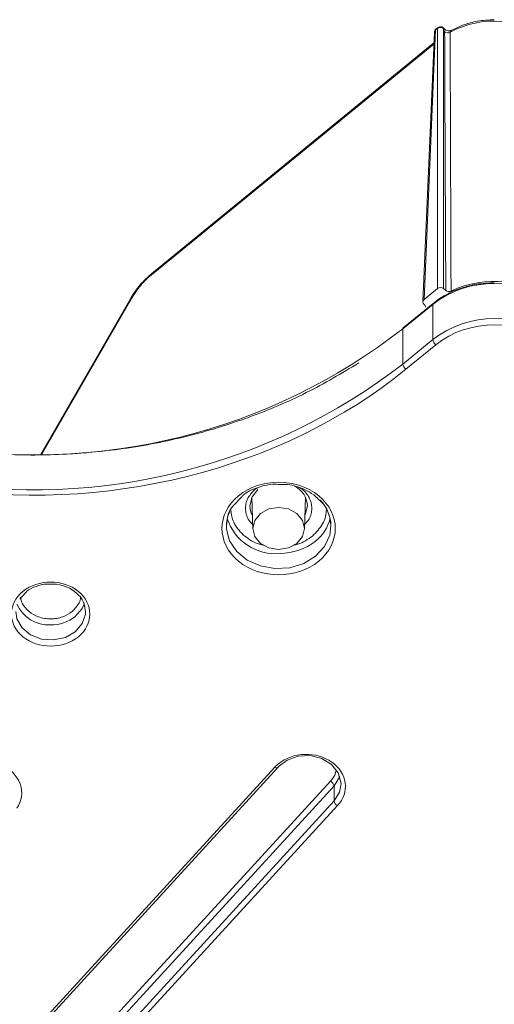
# Model space of a CAD drawing. Header units: millimetres. Extents: x 0 to 420, y 0 to 297.
# Tile 69 of 91: x 356 to 370, y 164 to 192. Entities that reach past the tile are written whole.
import ezdxf

# ---------------------------------------------------------------- set-up
doc = ezdxf.new("R2010")
doc.units = ezdxf.units.MM

msp = doc.modelspace()

# ---------------------------------------------------------------- linework, layer by layer
at = {"color": 7, "linetype": 'Continuous', "lineweight": 15}
for p, q in [((367.80935614, 184.23826002), (368.13957143, 191.96074292)), ((368.18825104, 192.00049181), (368.13957143, 191.96074292)), ((368.19757076, 192.02389301), (368.14889115, 191.98414412)), ((368.18825104, 192.00049181), (368.18825104, 184.54764317)), ((368.40303138, 191.98523248), (368.35568466, 192.02389301)), ((368.36499912, 192.0004875), (368.36499912, 184.54764747)), ((368.41234583, 191.96182698), (368.36499912, 192.0004875)), ((368.10306172, 191.89265781), (367.77282536, 184.16966307)), ((368.09011737, 191.58988379), (359.99835446, 184.98262914)), ((367.80935614, 184.23826002), (368.18825104, 184.54764317)), ((368.36499912, 184.54764747), (368.43093259, 184.4938101)), ((359.39375265, 184.268834), (356.81840635, 179.79703565)), ((367.20013398, 183.39515653), (368.05507226, 184.09324853)), ((368.06440252, 184.11789706), (367.20946424, 183.41980506)), ((367.81241705, 184.09144294), (367.80935614, 184.0939423)), ((368.05507226, 184.09324853), (368.05507226, 183.08299514)), ((367.20013398, 182.38490314), (367.20013398, 183.39515653)), ((368.05507226, 183.08299514), (367.20013398, 182.38490314)), ((367.28852119, 182.24057134), (368.14345947, 182.93866334)), ((362.31478213, 178.29648509), (362.56958091, 178.57136916)), ((362.85441458, 178.53598399), (362.87020384, 178.50118651)), ((362.86822294, 178.56672672), (362.89579224, 177.655137)), ((364.37551541, 177.655137), (364.40308999, 178.56672241)), ((364.40110909, 178.5011822), (364.41689835, 178.53598829)), ((356.20757734, 175.64558265), (356.37391515, 175.82592113)), ((363.52533972, 170.82643286), (349.02150279, 155.00606559)), ((349.11363844, 154.99375736), (363.617478, 170.81411818)), ((350.52399053, 154.49713866), (365.12641947, 170.42505163)), ((365.22649189, 170.29172391), (350.62405505, 154.36381309)), ((365.22649189, 169.85875509), (365.22649189, 170.29172391)), ((365.22649189, 169.85875509), (350.60953283, 153.9150028)), ((350.70959735, 153.78167723), (365.32655378, 169.72542737))]:
    msp.add_line(p, q, dxfattribs=at)
at = {"color": 8, "linetype": 'Continuous', "lineweight": 15}
for p, q in [((359.97972555, 184.93582243), (368.08871599, 191.55714406)), ((356.84543302, 179.79677298), (359.43364464, 184.29091302)), ((363.05464899, 178.84621497), (362.96390682, 178.79585777))]:
    msp.add_line(p, q, dxfattribs=at)
at = {"color": 7, "linetype": 'Continuous', "lineweight": 15, "flags": 128}
for points in [[(362.81065561, 178.31979718), (362.87345442, 178.57729599), (363.03949719, 178.78516461)], [(362.13565276, 177.74221578), (362.16993395, 178.00256669), (362.29460433, 178.29093541)], [(363.11233222, 178.0973735), (362.95190551, 177.9013177), (362.89556571, 177.67006004), (362.95190024, 177.43879809), (363.11233222, 177.24274659), (363.35243754, 177.11174303), (363.6356591, 177.06574359), (363.91887538, 177.11174733), (364.15898071, 177.24274229), (364.31940742, 177.43879809), (364.37574722, 177.67005574), (364.31941269, 177.9013177), (364.15897544, 178.0973735), (363.91887538, 178.22837276), (363.63565383, 178.2743722), (363.35243754, 178.22836846), (363.11233222, 178.0973735)], [(358.0444213, 175.54453674), (358.06084276, 175.49968158), (358.09491322, 175.28834569)], [(363.62540688, 170.8374209), (363.87865148, 171.03148066), (364.19790859, 171.14311739), (364.54466652, 171.15885778), (364.87711033, 171.07680471), (365.15513728, 170.90686101), (365.34520903, 170.66952057), (365.42440823, 170.39340775), (365.42595185, 170.34815683)]]:
    msp.add_lwpolyline(points, dxfattribs=at)
at = {"color": 8, "linetype": 'Continuous', "lineweight": 15, "flags": 128}
for points in [[(364.46065731, 178.31918202), (364.39785324, 178.06171333), (364.38720589, 178.04165391)], [(365.1356549, 177.74221578), (365.10137371, 177.48186486), (364.95217386, 177.15522708), (364.69631615, 176.87614601), (364.35453155, 176.66722774), (363.95450001, 176.54539568), (363.52864298, 176.52052681), (363.11146294, 176.5946301), (362.73673531, 176.76170448), (362.4348427, 177.00821212), (362.23023029, 177.31419252), (362.13947759, 177.65483705), (362.13565276, 177.74221578)], [(358.09491322, 175.28834569), (358.09111474, 175.21718055), (358.00122078, 174.94326167), (357.80202423, 174.71096297), (357.51753301, 174.54831087), (357.1820757, 174.47491308), (356.83609749, 174.49962708), (356.52133956, 174.6194717), (356.27576041, 174.8199971), (356.12898928, 175.0770098), (356.09491882, 175.28834569)], [(357.80202423, 175.14393179), (358.00122078, 175.37623048), (358.05913055, 175.50482932)], [(363.617478, 170.81411818), (363.60854287, 170.80764157), (363.59609901, 170.80431373), (363.58093141, 170.80461201), (363.5636354, 170.80851916), (363.54486425, 170.81588455), (363.52533972, 170.82643286)], [(365.39016391, 170.56457593), (365.38317807, 170.54480473), (365.22649189, 170.29172391)], [(365.42595185, 170.34815683), (365.38317807, 170.11183592), (365.22649189, 169.85875509)]]:
    msp.add_lwpolyline(points, dxfattribs=at)
at = {"color": 8, "linetype": 'Continuous', "lineweight": 15}
for centre, radius, start, end in [((368.19562841, 191.88685166), 0.0927486, 127.185466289, 176.410885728), ((368.16796513, 191.96299132), 0.02848258, 132.041725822, 184.527621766), ((368.2166711, 192.00273158), 0.02850818, 131.995403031, 184.506135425), ((368.33655272, 192.00271867), 0.02853376, 355.515248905, 48.050840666), ((360.03654761, 184.94031792), 0.05699961, 132.071681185, 184.523553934), ((359.43473083, 184.24187293), 0.04905212, 91.268836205, 146.657601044), ((363.3835732, 178.32231237), 0.57292311, 180.251534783, 209.332108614), ((363.65683927, 178.6373791), 1.68665295, 270.694360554, 308.04612512), ((357.10389929, 176.04305667), 1.13833386, 269.469081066, 307.827529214)]:
    msp.add_arc(centre, radius, start, end, dxfattribs=at)
at = {"color": 7, "linetype": 'Continuous', "lineweight": 15}
for centre, radius, start, end in [((368.27662235, 191.88840531), 0.14273357, 51.744235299, 128.252975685), ((368.38387322, 191.96405216), 0.02855943, 355.53131513, 47.869832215), ((369.81674136, 189.58960989), 2.62588964, 52.516785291, 118.685405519), ((368.48617115, 192.01895819), 0.14397961, 232.046609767, 299.154973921), ((369.82283753, 181.80478148), 2.89172535, 52.315098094, 127.684901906), ((369.8153664, 181.85546503), 2.89779652, 52.529124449, 115.194710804), ((368.08412072, 184.09634293), 0.02921281, 132.452964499, 186.080514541), ((369.82283753, 180.79452809), 2.89172535, 52.315098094, 127.684901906), ((356.66502261, 196.9380064), 17.15801137, 260.120158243, 307.879685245), ((367.22918244, 183.39825092), 0.02921281, 132.452964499, 186.080514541), ((368.28149875, 183.12242666), 0.22983429, 189.878823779, 233.086867), ((356.62963098, 196.06970192), 17.29188398, 260.316390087, 307.6834534), ((367.42656047, 182.42433466), 0.22983429, 189.878823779, 233.086867), ((363.8105425, 178.2939258), 0.65060522, 2.224757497, 64.032949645), ((364.03760689, 177.72308761), 1.0982146, 0.998000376, 44.392556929), ((363.55037078, 178.40682645), 1.46149689, 197.855594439, 274.981523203), ((363.99365902, 178.21661777), 1.14773196, 307.749734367, 347.013804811), ((357.04386559, 175.8975838), 0.99404464, 203.272677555, 272.853489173), ((363.59353681, 170.83526458), 0.03194293, 318.546987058, 3.870726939), ((365.03421522, 170.25162567), 0.19641331, 11.779883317, 62.002052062), ((365.4187783, 169.89885335), 0.19642284, 191.779308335, 241.99683417)]:
    msp.add_arc(centre, radius, start, end, dxfattribs=at)
for centre, major_axis, ratio, start_param, end_param in [((368.27662582, 184.47543818), (0.125, 0), 0.8167895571, 0.7855504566, 2.3560421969), ((367.89778483, 184.16609905), (0.12503808, 0), 0.8162921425, 2.3563467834, 3.9268385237), ((367.72398607, 184.01927808), (0.12503808, 0), 0.8162921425, 6.2482943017, 7.0684311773)]:
    msp.add_ellipse(centre, major_axis=major_axis, ratio=ratio, start_param=start_param, end_param=end_param, dxfattribs=at)
for points, knots in [([(369.82283753, 192.25510678), (369.65907826, 192.24703167), (369.42793729, 192.23563392), (369.09820177, 192.15911311), (368.84056373, 192.07666335), (368.66466144, 191.98400512), (368.58304057, 191.94101053)], [0, 0, 0, 0, 0.3733659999, 0.5269941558, 0.7805193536, 1, 1, 1, 1]), ([(368.14953916, 191.98351609), (368.1479293, 191.98258294), (368.13267139, 191.97373869), (368.11485955, 191.94313618), (368.10147846, 191.91097057), (368.10349241, 191.89349891), (368.10363597, 191.89225346)], [0, 0, 0, 0, 0.05279649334, 0.50039566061, 0.96438616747, 1, 1, 1, 1]), ([(368.3542464, 192.02216807), (368.34881649, 192.02730237), (368.33747237, 192.03802889), (368.31013777, 192.04859138), (368.27450869, 192.05435015), (368.23228618, 192.04740446), (368.20922591, 192.03106989), (368.19813447, 192.02321336)], [0, 0, 0, 0, 0.130520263, 0.272681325, 0.5070013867, 0.7628794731, 1, 1, 1, 1]), ([(368.39762283, 191.90542641), (368.39792173, 191.91296187), (368.39851768, 191.92798612), (368.40346952, 191.94694985), (368.40938125, 191.9568582), (368.41234723, 191.96182933)], [0, 0, 0, 0, 0.3339526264, 0.6658364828, 1, 1, 1, 1]), ([(368.41234583, 191.96182698), (368.43001117, 191.95453586), (368.46948215, 191.93824478), (368.52648913, 191.93922256), (368.5640826, 191.93525447), (368.57670274, 191.93392238)], [0, 0, 0, 0, 0.3498757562, 0.7817532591, 1, 1, 1, 1]), ([(368.57876793, 191.94192298), (368.57473934, 191.94090219), (368.56981445, 191.93965429), (368.57236165, 191.93809752), (368.57282523, 191.93781419)], [0, 0, 0, 0, 0.8180068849, 1, 1, 1, 1]), ([(368.43093471, 184.49380605), (368.42465107, 185.75303868), (368.41231788, 188.22459598), (368.40245881, 190.69410597), (368.39762283, 191.90542641)], [0, 0, 0, 0, 0.5094895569, 1, 1, 1, 1]), ([(368.55631243, 191.89321892), (368.55978833, 190.68738373), (368.56691113, 188.21638908), (368.57675089, 185.74364036), (368.58178888, 184.4775828)], [0, 0, 0, 0, 0.4879958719, 1, 1, 1, 1]), ([(359.99702157, 184.98149382), (359.94013537, 184.93219682), (359.82639332, 184.83362912), (359.66358818, 184.65553202), (359.51423902, 184.46502204), (359.43440415, 184.3350437), (359.39449022, 184.27006023)], [0, 0, 0, 0, 0.2501506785, 0.5001680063, 0.7501059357, 1, 1, 1, 1]), ([(359.43364183, 184.29091194), (359.50114269, 184.40811988), (359.58576589, 184.5276974), (359.77370078, 184.74964465), (359.87685326, 184.85182635), (359.97972598, 184.93582612)], [0, 0, 0, 0, 0.5, 0.5, 1, 1, 1, 1]), ([(369.82283753, 184.71408154), (369.65053428, 184.70581244), (369.40747156, 184.69414749), (369.05854321, 184.62069917), (368.88547267, 184.56190333), (368.7778433, 184.52533929)], [0, 0, 0, 0, 0.4793672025, 0.6762280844, 1, 1, 1, 1]), ([(368.7778433, 184.52533929), (368.7774376, 184.52521175), (368.6640597, 184.4895689), (368.45060659, 184.37831454), (368.21031868, 184.24161278), (368.09603731, 184.13814527), (368.06929683, 184.1139351)], [0, 0, 0, 0, 0.0014956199, 0.4179628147, 0.8638101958, 1, 1, 1, 1]), ([(368.58178888, 184.47758281), (368.55804587, 184.46639231), (368.53018776, 184.46187244), (368.47589029, 184.46769379), (368.45031964, 184.47797746), (368.43093471, 184.49380605)], [0, 0, 0, 0, 0.5, 0.5, 1, 1, 1, 1]), ([(353.6970687, 180.00643592), (354.29688978, 179.92827952), (355.49657515, 179.77196107), (357.33963667, 179.76442919), (359.18974188, 179.92847231), (361.02249142, 180.28532633), (362.78377034, 180.82716637), (364.44637583, 181.52699409), (365.44513817, 182.12298662), (365.94033834, 182.41848794)], [0, 0, 0, 0, 0.1401929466, 0.2803959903, 0.4243480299, 0.5694166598, 0.7144854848, 0.8584379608, 1, 1, 1, 1]), ([(364.78470327, 176.73181272), (365.41888039, 177.24964422), (365.41888039, 178.09047123), (364.15052614, 179.12613424), (363.12078336, 179.12613424), (362.48660623, 178.60830274)], [0, 0, 0, 0, 0.5, 0.5, 1, 1, 1, 1]), ([(362.56958091, 178.57136916), (362.58671956, 178.59090291), (362.69472024, 178.71399648), (363.01312308, 178.84547349), (363.37515859, 178.94738947), (363.59533075, 178.93523716), (363.66386061, 178.93145468)], [0, 0, 0, 0, 0.0735537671, 0.4635053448, 0.8330129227, 1, 1, 1, 1]), ([(363.66386061, 178.93145468), (363.7404997, 178.93241738), (363.98959049, 178.93554632), (364.32966183, 178.82004671), (364.62439195, 178.66158362), (364.73701169, 178.54777154), (364.78177942, 178.50252983)], [0, 0, 0, 0, 0.1771885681, 0.5758946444, 0.8314129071, 1, 1, 1, 1]), ([(362.48660623, 178.60830274), (361.85242911, 178.09047123), (361.85242911, 177.24964422), (363.12078336, 176.21398121), (364.15052614, 176.21398121), (364.78470327, 176.73181272)], [0, 0, 0, 0, 0.5, 0.5, 1, 1, 1, 1]), ([(364.78177942, 178.50252983), (364.81721567, 178.47146339), (364.94691921, 178.35775416), (365.09279304, 178.09764092), (365.12087968, 177.8647369), (365.1356549, 177.74221578)], [0, 0, 0, 0, 0.151219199, 0.5534917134, 1, 1, 1, 1]), ([(362.13565276, 177.74221578), (362.14563726, 177.83410767), (362.16479972, 178.01046834), (362.22666005, 178.20494371), (362.30425656, 178.2855511), (362.31478213, 178.29648509)], [0, 0, 0, 0, 0.4846196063, 0.930091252, 1, 1, 1, 1]), ([(357.89041215, 174.56663192), (358.32945785, 174.92513066), (358.32945785, 175.50724167), (357.45136645, 176.22423913), (356.7384676, 176.22423913), (356.2994219, 175.8657404)], [0, 0, 0, 0, 0.5, 0.5, 1, 1, 1, 1]), ([(356.2994219, 175.8657404), (355.86037619, 175.50724167), (355.86037619, 174.92513066), (356.7384676, 174.20813319), (357.45136645, 174.20813319), (357.89041215, 174.56663192)], [0, 0, 0, 0, 0.5, 0.5, 1, 1, 1, 1]), ([(356.37391515, 175.82592113), (356.3869287, 175.84094734), (356.45966151, 175.92492889), (356.6758698, 176.01531324), (356.90985007, 176.08281286), (357.04836786, 176.07592552), (357.08501678, 176.07410327)], [0, 0, 0, 0, 0.0868948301, 0.4856557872, 0.8639152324, 1, 1, 1, 1]), ([(357.08501678, 176.07410327), (357.1460286, 176.0751275), (357.32292012, 176.07809706), (357.5608686, 175.99959942), (357.76983814, 175.88456746), (357.8543683, 175.79807505), (357.89422573, 175.75729238)], [0, 0, 0, 0, 0.1922620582, 0.5574252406, 0.7913183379, 1, 1, 1, 1]), ([(357.89422573, 175.75729238), (357.90617924, 175.74658822), (357.979752, 175.6807051), (358.06593076, 175.52054827), (358.08492501, 175.36836953), (358.09491322, 175.28834569)], [0, 0, 0, 0, 0.0842318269, 0.5184394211, 1, 1, 1, 1]), ([(365.3265583, 169.72542814), (365.49703256, 169.91137649), (365.57491155, 170.143177), (365.51409544, 170.60507181), (365.37765297, 170.81805763), (364.9476825, 171.12227749), (364.67008051, 171.2022433), (364.10151055, 171.18566219), (363.83160228, 171.08972944), (363.63045428, 170.92548388)], [0, 0, 0, 0, 0.25, 0.25, 0.5, 0.5, 0.75, 0.75, 1, 1, 1, 1]), ([(356.12918157, 169.64743909), (356.27217035, 169.86126206), (356.30528006, 170.11272838), (356.13716454, 170.58023789), (355.94281221, 170.77716837), (355.68094781, 170.89392454)], [0, 0, 0, 0, 0.5, 0.5, 1, 1, 1, 1])]:
    msp.add_open_spline(points, degree=3, knots=knots, dxfattribs=at)
at = {"color": 8, "linetype": 'Continuous', "lineweight": 15}
for points, knots in [([(368.58211334, 191.94285162), (368.57809213, 191.940769), (368.5677214, 191.9353979), (368.5583392, 191.91890058), (368.55698897, 191.90177739), (368.5563142, 191.89322005)], [0, 0, 0, 0, 0.2405894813, 0.6204831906, 1, 1, 1, 1]), ([(362.96390682, 178.79585777), (362.88844377, 178.71950935), (362.77189485, 178.60159299), (362.69907417, 178.40549297), (362.67877982, 178.24719644), (362.69972688, 178.0894408), (362.75668998, 177.92567475), (362.84442098, 177.83462859), (362.89185151, 177.78540576)], [0, 0, 0, 0, 0.2620368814, 0.4047029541, 0.5471756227, 0.6898493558, 0.8323214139, 1, 1, 1, 1]), ([(364.37946141, 177.78540146), (364.4268831, 177.83462149), (364.51465446, 177.92572133), (364.5716538, 178.08956275), (364.59234328, 178.24716329), (364.57290016, 178.40623254), (364.49586678, 178.59827921), (364.36536202, 178.77653245), (364.21223922, 178.85186286), (364.16150425, 178.87682247)], [0, 0, 0, 0, 0.1484092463, 0.274686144, 0.4007853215, 0.5270556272, 0.6531542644, 0.8850777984, 1, 1, 1, 1]), ([(362.26781474, 178.18965711), (362.27227312, 178.13267019), (362.28270884, 177.99928121), (362.3908609, 177.73687634), (362.64025476, 177.43748239), (362.9676809, 177.24288181), (363.17738218, 177.19319185), (363.22190349, 177.18264226)], [0, 0, 0, 0, 0.12609648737, 0.29515338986, 0.60572004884, 0.91629111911, 1, 1, 1, 1]), ([(364.60792894, 177.45344662), (364.7164428, 177.56396461), (364.88396993, 177.73458578), (364.99053309, 178.00748199), (365.00147482, 178.14888084), (365.00651696, 178.21403987)], [0, 0, 0, 0, 0.4978537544, 0.7686023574, 1, 1, 1, 1]), ([(364.04842953, 177.18239705), (364.09350452, 177.19286219), (364.30459465, 177.24187132), (364.47439041, 177.36030365), (364.60792894, 177.45344662)], [0, 0, 0, 0, 0.2135343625, 1, 1, 1, 1]), ([(356.23179071, 175.69774166), (356.23337419, 175.68131738), (356.23963633, 175.61636479), (356.30439033, 175.46914026), (356.46017762, 175.27591336), (356.69742857, 175.14560057), (356.91603399, 175.08874438), (357.09494398, 175.07405725), (357.27324822, 175.08903324), (357.49452865, 175.14389001), (357.62752629, 175.23152402), (357.71363702, 175.28826359)], [0, 0, 0, 0, 0.0312076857, 0.1234160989, 0.2927586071, 0.4621011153, 0.5541716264, 0.6463787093, 0.7384501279, 0.8306567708, 1, 1, 1, 1]), ([(357.71363702, 175.28826359), (357.78171997, 175.35869294), (357.88681905, 175.46741415), (357.94796302, 175.60857428), (357.95414342, 175.66545147), (357.95506998, 175.67397837)], [0, 0, 0, 0, 0.6099140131, 0.9415192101, 1, 1, 1, 1]), ([(365.12641947, 170.42505163), (365.185636, 170.50230932), (365.26455243, 170.60526877), (365.28342562, 170.72389959), (365.28813693, 170.75351339)], [0, 0, 0, 0, 0.7503701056, 1, 1, 1, 1])]:
    msp.add_open_spline(points, degree=3, knots=knots, dxfattribs=at)
at = {"color": 7, "linetype": 'Continuous', "lineweight": 15}
for points in [[(368.14346048, 182.93866433), (369.07033474, 183.69549499), (370.57534343, 183.69549499), (371.50221769, 182.93866433)], [(353.697068, 178.85186328), (358.63531469, 178.06511331), (363.73081033, 179.33555539), (367.28852329, 182.24057322)], [(363.63045428, 170.92548388), (363.59256522, 170.89454592), (363.55745173, 170.86145714), (363.52534051, 170.82643115)]]:
    msp.add_open_spline(points, degree=3, dxfattribs=at)

doc.saveas('drawing.dxf')
